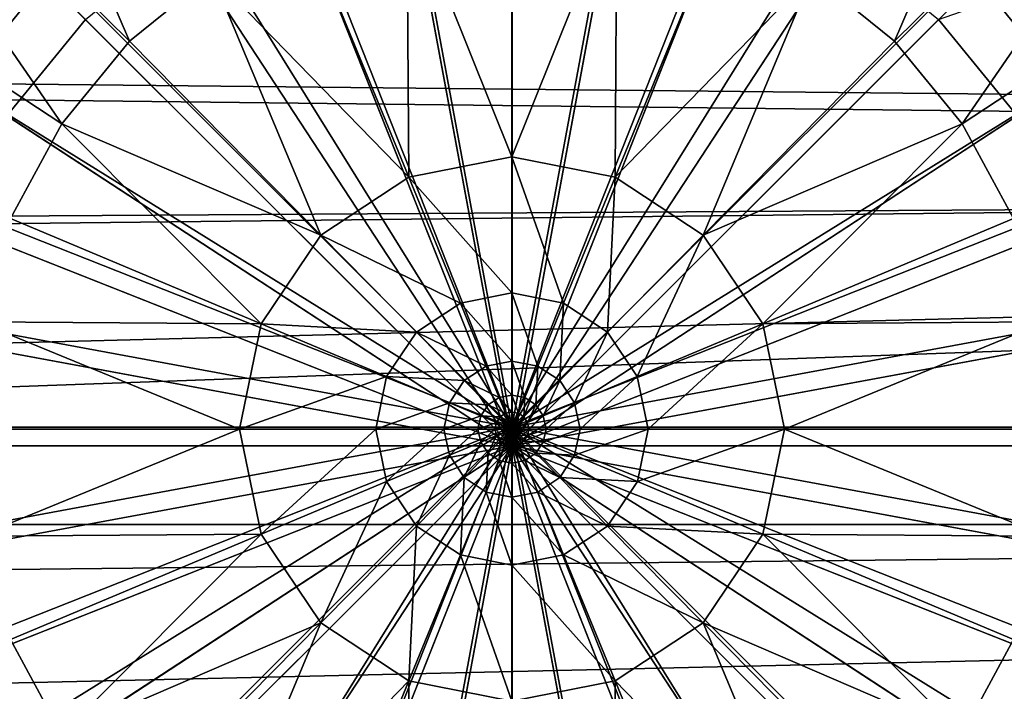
# Model space of a CAD drawing. Header units: metres. Extents: x -904 to 0, y -908 to 0.
# Tile 16 of 134: x -474 to -430, y -781 to -751. Entities that reach past the tile are written whole.
import ezdxf

# ---------------------------------------------------------------- set-up
doc = ezdxf.new("R2010")
doc.units = ezdxf.units.M

msp = doc.modelspace()

# ---------------------------------------------------------------- linework, layer by layer
at = {"layer": 'None012311'}
for points in [[(-461.062958, -720.249146, 91.044128), (-452.00235, -719.418091, 91.065895), (-452.00235, -769.192566, 89.738754)], [(-452.00235, -719.418091, 91.065895), (-442.941711, -720.249146, 91.044128), (-452.00235, -769.192566, 89.738754)], [(-470.33017, -722.91272, 90.97438), (-461.062958, -720.249146, 91.044128), (-452.00235, -769.192566, 89.738754)], [(-442.941711, -720.249146, 91.044128), (-433.6745, -722.91272, 90.97438), (-452.00235, -769.192566, 89.738754)], [(-478.276703, -726.912109, 90.869652), (-470.33017, -722.91272, 90.97438), (-452.00235, -769.192566, 89.738754)], [(-433.6745, -722.91272, 90.97438), (-425.727966, -726.912109, 90.869652), (-452.00235, -769.192566, 89.738754)], [(-487.210724, -733.996887, 90.684135), (-478.276703, -726.912109, 90.869652), (-452.00235, -769.192566, 89.738754)], [(-425.727966, -726.912109, 90.869652), (-416.793945, -733.996887, 90.684135), (-452.00235, -769.192566, 89.738754)], [(-486.637054, -734.639282, 93.667953), (-469.18811, -751.824097, 93.206276), (-479.212311, -728.549866, 93.827415)], [(-469.18811, -751.824097, 93.206276), (-465.492737, -748.823547, 93.284843), (-479.212311, -728.549866, 93.827415)], [(-434.816559, -751.824097, 93.206276), (-424.792358, -728.549866, 93.827415), (-438.511932, -748.823547, 93.284843)], [(-417.367615, -734.639282, 93.667953), (-424.792358, -728.549866, 93.827415), (-434.816559, -751.824097, 93.206276)], [(-494.297943, -742.927856, 90.450272), (-487.210724, -733.996887, 90.684135), (-452.00235, -769.192566, 89.738754)], [(-416.793945, -733.996887, 90.684135), (-409.706726, -742.927856, 90.450272), (-452.00235, -769.192566, 89.738754)], [(-492.730652, -742.059814, 93.47364), (-472.238434, -755.539246, 93.108986), (-486.637054, -734.639282, 93.667953)], [(-472.238434, -755.539246, 93.108986), (-469.18811, -751.824097, 93.206276), (-486.637054, -734.639282, 93.667953)], [(-431.766235, -755.539246, 93.108986), (-417.367615, -734.639282, 93.667953), (-434.816559, -751.824097, 93.206276)], [(-411.274048, -742.059814, 93.47364), (-417.367615, -734.639282, 93.667953), (-431.766235, -755.539246, 93.108986)], [(-474.538147, -759.808167, 92.9972), (-472.238434, -755.539246, 93.108986), (-492.730652, -742.059814, 93.47364)], [(-429.466522, -759.808167, 92.9972), (-411.274048, -742.059814, 93.47364), (-431.766235, -755.539246, 93.108986)], [(-498.298676, -750.871643, 90.242249), (-494.297943, -742.927856, 90.450272), (-452.00235, -769.192566, 89.738754)], [(-409.706726, -742.927856, 90.450272), (-405.705994, -750.871643, 90.242249), (-452.00235, -769.192566, 89.738754)], [(-452.00235, -757.029541, 93.064125), (-452.00235, -744.786621, 93.390556), (-456.721466, -745.251282, 93.378387)], [(-447.283203, -745.251282, 93.378387), (-452.00235, -744.786621, 93.390556), (-452.00235, -757.029541, 93.064125)], [(-461.286285, -746.613892, 93.342705), (-456.644043, -757.943176, 93.040199), (-456.721466, -745.251282, 93.378387)], [(-456.644043, -757.943176, 93.040199), (-452.00235, -757.029541, 93.064125), (-456.721466, -745.251282, 93.378387)], [(-447.283203, -745.251282, 93.378387), (-452.00235, -757.029541, 93.064125), (-447.360626, -757.943176, 93.040199)], [(-442.718384, -746.613892, 93.342705), (-447.283203, -745.251282, 93.378387), (-447.360626, -757.943176, 93.040199)], [(-456.644043, -757.943176, 93.040199), (-461.286285, -746.613892, 93.342705), (-465.492737, -748.823547, 93.284843)], [(-442.718384, -746.613892, 93.342705), (-447.360626, -757.943176, 93.040199), (-438.511932, -748.823547, 93.284843)], [(-465.492737, -748.823547, 93.284843), (-469.18811, -751.824097, 93.206276), (-460.594727, -760.548096, 92.971985)], [(-460.594727, -760.548096, 92.971985), (-456.644043, -757.943176, 93.040199), (-465.492737, -748.823547, 93.284843)], [(-447.360626, -757.943176, 93.040199), (-443.409943, -760.548096, 92.971985), (-438.511932, -748.823547, 93.284843)], [(-438.511932, -748.823547, 93.284843), (-443.409943, -760.548096, 92.971985), (-434.816559, -751.824097, 93.206276)], [(-500.963196, -760.135681, 89.999664), (-498.298676, -750.871643, 90.242249), (-452.00235, -769.192566, 89.738754)], [(-405.705994, -750.871643, 90.242249), (-403.041473, -760.135681, 89.999664), (-452.00235, -769.192566, 89.738754)], [(-469.18811, -751.824097, 93.206276), (-472.238434, -755.539246, 93.108986), (-460.594727, -760.548096, 92.971985)], [(-434.816559, -751.824097, 93.206276), (-443.409943, -760.548096, 92.971985), (-431.766235, -755.539246, 93.108986)], [(-463.269592, -764.539917, 92.867455), (-472.238434, -755.539246, 93.108986), (-474.538147, -759.808167, 92.9972)], [(-460.594727, -760.548096, 92.971985), (-472.238434, -755.539246, 93.108986), (-463.269592, -764.539917, 92.867455)], [(-443.409943, -760.548096, 92.971985), (-440.735077, -764.539917, 92.867455), (-431.766235, -755.539246, 93.108986)], [(-431.766235, -755.539246, 93.108986), (-440.735077, -764.539917, 92.867455), (-429.466522, -759.808167, 92.9972)], [(-452.00235, -763.151062, 92.900902), (-452.00235, -757.029541, 93.064125), (-456.644043, -757.943176, 93.040199)], [(-449.681763, -763.607788, 92.888947), (-452.00235, -757.029541, 93.064125), (-452.00235, -763.151062, 92.900902)], [(-447.360626, -757.943176, 93.040199), (-452.00235, -757.029541, 93.064125), (-449.681763, -763.607788, 92.888947)], [(-454.322937, -763.607788, 92.888947), (-456.644043, -757.943176, 93.040199), (-460.594727, -760.548096, 92.971985)], [(-454.322937, -763.607788, 92.888947), (-452.00235, -763.151062, 92.900902), (-456.644043, -757.943176, 93.040199)], [(-447.360626, -757.943176, 93.040199), (-449.681763, -763.607788, 92.888947), (-447.706635, -764.910095, 92.854843)], [(-443.409943, -760.548096, 92.971985), (-447.360626, -757.943176, 93.040199), (-447.706635, -764.910095, 92.854843)], [(-475.989716, -764.44635, 92.875748), (-463.269592, -764.539917, 92.867455), (-474.538147, -759.808167, 92.9972)], [(-440.735077, -764.539917, 92.867455), (-428.014954, -764.44635, 92.875748), (-429.466522, -759.808167, 92.9972)], [(-501.794525, -769.193176, 89.762482), (-500.963196, -760.135681, 89.999664), (-452.00235, -769.192566, 89.738754)], [(-403.041473, -760.135681, 89.999664), (-402.210175, -769.193176, 89.762482), (-452.00235, -769.192566, 89.738754)], [(-460.594727, -760.548096, 92.971985), (-463.269592, -764.539917, 92.867455), (-456.298035, -764.910095, 92.854843)], [(-456.298035, -764.910095, 92.854843), (-454.322937, -763.607788, 92.888947), (-460.594727, -760.548096, 92.971985)], [(-443.409943, -760.548096, 92.971985), (-447.706635, -764.910095, 92.854843), (-446.369385, -766.905762, 92.802582)], [(-440.735077, -764.539917, 92.867455), (-443.409943, -760.548096, 92.971985), (-446.369385, -766.905762, 92.802582)], [(-452.00235, -766.211792, 92.819298), (-452.00235, -763.151062, 92.900902), (-454.322937, -763.607788, 92.888947)], [(-450.842316, -766.440125, 92.813316), (-449.681763, -763.607788, 92.888947), (-452.00235, -763.151062, 92.900902)], [(-452.00235, -763.151062, 92.900902), (-452.00235, -766.211792, 92.819298), (-450.842316, -766.440125, 92.813316)], [(-453.162354, -766.440125, 92.813316), (-454.322937, -763.607788, 92.888947), (-456.298035, -764.910095, 92.854843)], [(-453.162354, -766.440125, 92.813316), (-452.00235, -766.211792, 92.819298), (-454.322937, -763.607788, 92.888947)], [(-449.855011, -767.091125, 92.796272), (-449.681763, -763.607788, 92.888947), (-450.842316, -766.440125, 92.813316)], [(-449.681763, -763.607788, 92.888947), (-449.855011, -767.091125, 92.796272), (-447.706635, -764.910095, 92.854843)], [(-476.495544, -769.269226, 92.749458), (-464.24823, -769.270142, 92.743591), (-475.989716, -764.44635, 92.875748)], [(-464.24823, -769.270142, 92.743591), (-463.269592, -764.539917, 92.867455), (-475.989716, -764.44635, 92.875748)], [(-457.635315, -766.905762, 92.802582), (-463.269592, -764.539917, 92.867455), (-464.24823, -769.270142, 92.743591)], [(-456.298035, -764.910095, 92.854843), (-463.269592, -764.539917, 92.867455), (-457.635315, -766.905762, 92.802582)], [(-440.735077, -764.539917, 92.867455), (-446.369385, -766.905762, 92.802582), (-445.880096, -769.27063, 92.740662)], [(-439.756439, -769.270142, 92.743591), (-440.735077, -764.539917, 92.867455), (-445.880096, -769.27063, 92.740662)], [(-428.014954, -764.44635, 92.875748), (-440.735077, -764.539917, 92.867455), (-439.756439, -769.270142, 92.743591)], [(-427.509125, -769.269226, 92.749458), (-428.014954, -764.44635, 92.875748), (-439.756439, -769.270142, 92.743591)], [(-454.149689, -767.091125, 92.796272), (-456.298035, -764.910095, 92.854843), (-457.635315, -766.905762, 92.802582)], [(-454.149689, -767.091125, 92.796272), (-453.162354, -766.440125, 92.813316), (-456.298035, -764.910095, 92.854843)], [(-447.706635, -764.910095, 92.854843), (-449.855011, -767.091125, 92.796272), (-449.186523, -768.088745, 92.770149)], [(-447.706635, -764.910095, 92.854843), (-449.186523, -768.088745, 92.770149), (-446.369385, -766.905762, 92.802582)], [(-452.582092, -767.856262, 92.775505), (-453.162354, -766.440125, 92.813316), (-454.149689, -767.091125, 92.796272)], [(-452.00235, -767.742188, 92.778496), (-452.00235, -766.211792, 92.819298), (-453.162354, -766.440125, 92.813316)], [(-452.582092, -767.856262, 92.775505), (-452.00235, -767.742188, 92.778496), (-453.162354, -766.440125, 92.813316)], [(-452.00235, -766.211792, 92.819298), (-451.422607, -767.856262, 92.775505), (-450.842316, -766.440125, 92.813316)], [(-452.00235, -766.211792, 92.819298), (-452.00235, -767.742188, 92.778496), (-451.422607, -767.856262, 92.775505)], [(-450.842316, -766.440125, 92.813316), (-451.422607, -767.856262, 92.775505), (-450.929169, -768.181641, 92.766983)], [(-450.929169, -768.181641, 92.766983), (-449.855011, -767.091125, 92.796272), (-450.842316, -766.440125, 92.813316)], [(-464.24823, -769.270142, 92.743591), (-458.124573, -769.27063, 92.740662), (-457.635315, -766.905762, 92.802582)], [(-458.124573, -769.27063, 92.740662), (-454.818176, -768.088745, 92.770149), (-457.635315, -766.905762, 92.802582)], [(-457.635315, -766.905762, 92.802582), (-454.818176, -768.088745, 92.770149), (-454.149689, -767.091125, 92.796272)], [(-454.818176, -768.088745, 92.770149), (-453.0755, -768.181641, 92.766983), (-454.149689, -767.091125, 92.796272)], [(-453.0755, -768.181641, 92.766983), (-452.582092, -767.856262, 92.775505), (-454.149689, -767.091125, 92.796272)], [(-450.595093, -768.680176, 92.753929), (-449.855011, -767.091125, 92.796272), (-450.929169, -768.181641, 92.766983)], [(-449.855011, -767.091125, 92.796272), (-450.595093, -768.680176, 92.753929), (-449.186523, -768.088745, 92.770149)], [(-446.369385, -766.905762, 92.802582), (-449.186523, -768.088745, 92.770149), (-448.941956, -769.270874, 92.739189)], [(-445.880096, -769.27063, 92.740662), (-446.369385, -766.905762, 92.802582), (-448.941956, -769.270874, 92.739189)], [(-452.00235, -768.507385, 92.758087), (-452.00235, -767.742188, 92.778496), (-452.582092, -767.856262, 92.775505)], [(-452.00235, -767.742188, 92.778496), (-451.712738, -768.564331, 92.756599), (-451.422607, -767.856262, 92.775505)], [(-452.00235, -767.742188, 92.778496), (-452.00235, -768.507385, 92.758087), (-451.712738, -768.564331, 92.756599)], [(-458.124573, -769.27063, 92.740662), (-455.062744, -769.270874, 92.739189), (-454.818176, -768.088745, 92.770149)], [(-455.062744, -769.270874, 92.739189), (-453.409607, -768.680176, 92.753929), (-454.818176, -768.088745, 92.770149)], [(-454.818176, -768.088745, 92.770149), (-453.409607, -768.680176, 92.753929), (-453.0755, -768.181641, 92.766983)], [(-453.409607, -768.680176, 92.753929), (-452.538422, -768.726868, 92.752342), (-453.0755, -768.181641, 92.766983)], [(-452.291931, -768.564331, 92.756599), (-452.582092, -767.856262, 92.775505), (-453.0755, -768.181641, 92.766983)], [(-452.538422, -768.726868, 92.752342), (-452.291931, -768.564331, 92.756599), (-453.0755, -768.181641, 92.766983)], [(-452.291931, -768.564331, 92.756599), (-452.00235, -768.507385, 92.758087), (-452.582092, -767.856262, 92.775505)], [(-451.422607, -767.856262, 92.775505), (-451.712738, -768.564331, 92.756599), (-451.466248, -768.726868, 92.752342)], [(-451.422607, -767.856262, 92.775505), (-451.466248, -768.726868, 92.752342), (-450.929169, -768.181641, 92.766983)], [(-450.929169, -768.181641, 92.766983), (-451.466248, -768.726868, 92.752342), (-451.299377, -768.975952, 92.745819)], [(-451.299377, -768.975952, 92.745819), (-450.595093, -768.680176, 92.753929), (-450.929169, -768.181641, 92.766983)], [(-449.186523, -768.088745, 92.770149), (-450.595093, -768.680176, 92.753929), (-450.47287, -769.270996, 92.738457)], [(-449.186523, -768.088745, 92.770149), (-450.47287, -769.270996, 92.738457), (-448.941956, -769.270874, 92.739189)], [(-452.146881, -768.918396, 92.747147), (-452.291931, -768.564331, 92.756599), (-452.538422, -768.726868, 92.752342)], [(-452.00235, -768.889954, 92.747887), (-452.00235, -768.507385, 92.758087), (-452.291931, -768.564331, 92.756599)], [(-452.146881, -768.918396, 92.747147), (-452.00235, -768.889954, 92.747887), (-452.291931, -768.564331, 92.756599)], [(-452.00235, -768.507385, 92.758087), (-451.857819, -768.918396, 92.747147), (-451.712738, -768.564331, 92.756599)], [(-452.00235, -768.507385, 92.758087), (-452.00235, -768.889954, 92.747887), (-451.857819, -768.918396, 92.747147)], [(-451.712738, -768.564331, 92.756599), (-451.857819, -768.918396, 92.747147), (-451.734802, -768.999512, 92.745018)], [(-451.712738, -768.564331, 92.756599), (-451.734802, -768.999512, 92.745018), (-451.466248, -768.726868, 92.752342)], [(-455.062744, -769.270874, 92.739189), (-453.53183, -769.270996, 92.738457), (-453.409607, -768.680176, 92.753929)], [(-453.53183, -769.270996, 92.738457), (-452.705322, -768.975952, 92.745819), (-453.409607, -768.680176, 92.753929)], [(-453.53183, -769.270996, 92.738457), (-452.766357, -769.271057, 92.738091), (-452.705322, -768.975952, 92.745819)], [(-453.409607, -768.680176, 92.753929), (-452.705322, -768.975952, 92.745819), (-452.538422, -768.726868, 92.752342)], [(-452.766357, -769.271057, 92.738091), (-452.35318, -769.123779, 92.741768), (-452.705322, -768.975952, 92.745819)], [(-452.705322, -768.975952, 92.745819), (-452.269867, -768.999512, 92.745018), (-452.538422, -768.726868, 92.752342)], [(-452.705322, -768.975952, 92.745819), (-452.35318, -769.123779, 92.741768), (-452.269867, -768.999512, 92.745018)], [(-452.269867, -768.999512, 92.745018), (-452.146881, -768.918396, 92.747147), (-452.538422, -768.726868, 92.752342)], [(-452.35318, -769.123779, 92.741768), (-452.13562, -769.135803, 92.741356), (-452.269867, -768.999512, 92.745018)], [(-452.074341, -769.095398, 92.742416), (-452.146881, -768.918396, 92.747147), (-452.269867, -768.999512, 92.745018)], [(-452.13562, -769.135803, 92.741356), (-452.074341, -769.095398, 92.742416), (-452.269867, -768.999512, 92.745018)], [(-452.00235, -769.081238, 92.74279), (-452.00235, -768.889954, 92.747887), (-452.146881, -768.918396, 92.747147)], [(-452.074341, -769.095398, 92.742416), (-452.00235, -769.081238, 92.74279), (-452.146881, -768.918396, 92.747147)], [(-452.038055, -769.183899, 92.740051), (-452.074341, -769.095398, 92.742416), (-452.13562, -769.135803, 92.741356)], [(-452.00235, -769.269653, 92.737762), (-452.00235, -769.081238, 92.74279), (-452.074341, -769.095398, 92.742416)], [(-452.038055, -769.183899, 92.740051), (-452.00235, -769.269653, 92.737762), (-452.074341, -769.095398, 92.742416)], [(-452.00235, -768.889954, 92.747887), (-451.930359, -769.095398, 92.742416), (-451.857819, -768.918396, 92.747147)], [(-452.00235, -768.889954, 92.747887), (-452.00235, -769.081238, 92.74279), (-451.930359, -769.095398, 92.742416)], [(-452.00235, -769.081238, 92.74279), (-451.915619, -769.307495, 92.736816), (-451.930359, -769.095398, 92.742416)], [(-452.00235, -769.081238, 92.74279), (-452.00235, -769.269653, 92.737762), (-451.915619, -769.307495, 92.736816)], [(-451.857819, -768.918396, 92.747147), (-451.930359, -769.095398, 92.742416), (-451.86908, -769.135803, 92.741356)], [(-451.930359, -769.095398, 92.742416), (-451.915619, -769.307495, 92.736816), (-451.86908, -769.135803, 92.741356)], [(-451.857819, -768.918396, 92.747147), (-451.86908, -769.135803, 92.741356), (-451.734802, -768.999512, 92.745018)], [(-451.734802, -768.999512, 92.745018), (-451.86908, -769.135803, 92.741356), (-451.827576, -769.197754, 92.739738)], [(-451.734802, -768.999512, 92.745018), (-451.827576, -769.197754, 92.739738), (-451.65152, -769.123779, 92.741768)], [(-451.466248, -768.726868, 92.752342), (-451.734802, -768.999512, 92.745018), (-451.65152, -769.123779, 92.741768)], [(-451.466248, -768.726868, 92.752342), (-451.65152, -769.123779, 92.741768), (-451.299377, -768.975952, 92.745819)], [(-451.299377, -768.975952, 92.745819), (-451.65152, -769.123779, 92.741768), (-451.621033, -769.271057, 92.737907)], [(-451.621033, -769.271057, 92.737907), (-451.238312, -769.271057, 92.738091), (-451.299377, -768.975952, 92.745819)], [(-451.238312, -769.271057, 92.738091), (-450.595093, -768.680176, 92.753929), (-451.299377, -768.975952, 92.745819)], [(-450.595093, -768.680176, 92.753929), (-451.238312, -769.271057, 92.738091), (-450.47287, -769.270996, 92.738457)], [(-500.963196, -778.250732, 89.525307), (-501.794525, -769.193176, 89.762482), (-452.00235, -769.192566, 89.738754)], [(-498.298676, -787.514771, 89.282715), (-500.963196, -778.250732, 89.525307), (-452.00235, -769.192566, 89.738754)], [(-494.297943, -795.458557, 89.074699), (-498.298676, -787.514771, 89.282715), (-452.00235, -769.192566, 89.738754)], [(-487.210724, -804.389526, 88.840836), (-494.297943, -795.458557, 89.074699), (-452.00235, -769.192566, 89.738754)], [(-478.276703, -811.474304, 88.655312), (-487.210724, -804.389526, 88.840836), (-452.00235, -769.192566, 89.738754)], [(-470.33017, -815.473694, 88.550591), (-478.276703, -811.474304, 88.655312), (-452.00235, -769.192566, 89.738754)], [(-464.24823, -769.270142, 92.743591), (-476.495544, -769.269226, 92.749458), (-475.990601, -774.092102, 92.623169)], [(-463.270447, -774.000549, 92.61972), (-464.24823, -769.270142, 92.743591), (-475.990601, -774.092102, 92.623169)], [(-461.062958, -818.137268, 88.480843), (-470.33017, -815.473694, 88.550591), (-452.00235, -769.192566, 89.738754)], [(-458.124573, -769.27063, 92.740662), (-464.24823, -769.270142, 92.743591), (-463.270447, -774.000549, 92.61972)], [(-457.635742, -771.635559, 92.678734), (-458.124573, -769.27063, 92.740662), (-463.270447, -774.000549, 92.61972)], [(-452.00235, -818.968323, 88.459076), (-461.062958, -818.137268, 88.480843), (-452.00235, -769.192566, 89.738754)], [(-455.062744, -769.270874, 92.739189), (-458.124573, -769.27063, 92.740662), (-457.635742, -771.635559, 92.678734)], [(-454.81839, -770.453064, 92.708237), (-455.062744, -769.270874, 92.739189), (-457.635742, -771.635559, 92.678734)], [(-453.53183, -769.270996, 92.738457), (-455.062744, -769.270874, 92.739189), (-454.81839, -770.453064, 92.708237)], [(-453.409698, -769.861816, 92.722984), (-453.53183, -769.270996, 92.738457), (-454.81839, -770.453064, 92.708237)], [(-452.766357, -769.271057, 92.738091), (-453.53183, -769.270996, 92.738457), (-453.409698, -769.861816, 92.722984)], [(-452.705353, -769.566162, 92.730362), (-452.766357, -769.271057, 92.738091), (-453.409698, -769.861816, 92.722984)], [(-452.766357, -769.271057, 92.738091), (-452.383636, -769.271057, 92.737907), (-452.35318, -769.123779, 92.741768)], [(-452.383636, -769.271057, 92.737907), (-452.766357, -769.271057, 92.738091), (-452.705353, -769.566162, 92.730362)], [(-452.35318, -769.418396, 92.734055), (-452.383636, -769.271057, 92.737907), (-452.705353, -769.566162, 92.730362)], [(-452.35318, -769.418396, 92.734055), (-452.705353, -769.566162, 92.730362), (-452.538513, -769.815247, 92.723839)], [(-452.35318, -769.418396, 92.734055), (-452.538513, -769.815247, 92.723839), (-452.269928, -769.542664, 92.730797)], [(-452.538513, -769.815247, 92.723839), (-452.292053, -769.977844, 92.719582), (-452.269928, -769.542664, 92.730797)], [(-452.383636, -769.271057, 92.737907), (-452.177094, -769.197754, 92.739738), (-452.35318, -769.123779, 92.741768)], [(-452.383636, -769.271057, 92.737907), (-452.192261, -769.271118, 92.737816), (-452.177094, -769.197754, 92.739738)], [(-452.192261, -769.271118, 92.737816), (-452.383636, -769.271057, 92.737907), (-452.35318, -769.418396, 92.734055)], [(-452.35318, -769.123779, 92.741768), (-452.177094, -769.197754, 92.739738), (-452.13562, -769.135803, 92.741356)], [(-452.177124, -769.344482, 92.735893), (-452.192261, -769.271118, 92.737816), (-452.35318, -769.418396, 92.734055)], [(-452.177124, -769.344482, 92.735893), (-452.35318, -769.418396, 92.734055), (-452.269928, -769.542664, 92.730797)], [(-452.292053, -769.977844, 92.719582), (-452.146942, -769.62384, 92.728676), (-452.269928, -769.542664, 92.730797)], [(-452.269928, -769.542664, 92.730797), (-452.13562, -769.406372, 92.734276), (-452.177124, -769.344482, 92.735893)], [(-452.269928, -769.542664, 92.730797), (-452.146942, -769.62384, 92.728676), (-452.13562, -769.406372, 92.734276)], [(-452.192261, -769.271118, 92.737816), (-452.08905, -769.23468, 92.738724), (-452.177094, -769.197754, 92.739738)], [(-452.08905, -769.23468, 92.738724), (-452.192261, -769.271118, 92.737816), (-452.177124, -769.344482, 92.735893)], [(-452.13562, -769.406372, 92.734276), (-452.08905, -769.23468, 92.738724), (-452.177124, -769.344482, 92.735893)], [(-452.177094, -769.197754, 92.739738), (-452.068481, -769.203979, 92.739532), (-452.13562, -769.135803, 92.741356)], [(-452.177094, -769.197754, 92.739738), (-452.08905, -769.23468, 92.738724), (-452.068481, -769.203979, 92.739532)], [(-452.146942, -769.62384, 92.728676), (-452.074371, -769.446777, 92.733215), (-452.13562, -769.406372, 92.734276)], [(-452.146942, -769.62384, 92.728676), (-452.00235, -769.652283, 92.727928), (-452.074371, -769.446777, 92.733215)], [(-452.068481, -769.203979, 92.739532), (-452.038055, -769.183899, 92.740051), (-452.13562, -769.135803, 92.741356)], [(-452.074371, -769.446777, 92.733215), (-452.08905, -769.23468, 92.738724), (-452.13562, -769.406372, 92.734276)], [(-452.08905, -769.23468, 92.738724), (-452.00235, -769.269653, 92.737762), (-452.068481, -769.203979, 92.739532)], [(-452.074371, -769.446777, 92.733215), (-452.00235, -769.460999, 92.732841), (-452.08905, -769.23468, 92.738724)], [(-452.00235, -769.460999, 92.732841), (-452.00235, -769.269653, 92.737762), (-452.08905, -769.23468, 92.738724)], [(-452.00235, -769.652283, 92.727928), (-452.00235, -769.460999, 92.732841), (-452.074371, -769.446777, 92.733215)], [(-452.00235, -769.269653, 92.737762), (-452.038055, -769.183899, 92.740051), (-452.068481, -769.203979, 92.739532)], [(-402.210175, -769.193176, 89.762482), (-403.041473, -778.250732, 89.525307), (-452.00235, -769.192566, 89.738754)], [(-403.041473, -778.250732, 89.525307), (-405.705994, -787.514771, 89.282715), (-452.00235, -769.192566, 89.738754)], [(-405.705994, -787.514771, 89.282715), (-409.706726, -795.458557, 89.074699), (-452.00235, -769.192566, 89.738754)], [(-409.706726, -795.458557, 89.074699), (-416.793945, -804.389526, 88.840836), (-452.00235, -769.192566, 89.738754)], [(-416.793945, -804.389526, 88.840836), (-425.727966, -811.474304, 88.655312), (-452.00235, -769.192566, 89.738754)], [(-425.727966, -811.474304, 88.655312), (-433.6745, -815.473694, 88.550591), (-452.00235, -769.192566, 89.738754)], [(-433.6745, -815.473694, 88.550591), (-442.941711, -818.137268, 88.480843), (-452.00235, -769.192566, 89.738754)], [(-442.941711, -818.137268, 88.480843), (-452.00235, -818.968323, 88.459076), (-452.00235, -769.192566, 89.738754)], [(-452.00235, -769.460999, 92.732841), (-451.930328, -769.446777, 92.733215), (-452.00235, -769.269653, 92.737762)], [(-451.930328, -769.446777, 92.733215), (-451.966614, -769.358276, 92.735489), (-452.00235, -769.269653, 92.737762)], [(-452.00235, -769.269653, 92.737762), (-451.966614, -769.358276, 92.735489), (-451.936188, -769.338257, 92.736015)], [(-451.915619, -769.307495, 92.736816), (-452.00235, -769.269653, 92.737762), (-451.936188, -769.338257, 92.736015)], [(-451.857758, -769.62384, 92.728676), (-451.930328, -769.446777, 92.733215), (-452.00235, -769.460999, 92.732841)], [(-452.00235, -769.652283, 92.727928), (-451.857758, -769.62384, 92.728676), (-452.00235, -769.460999, 92.732841)], [(-451.966614, -769.358276, 92.735489), (-451.869049, -769.406372, 92.734276), (-451.936188, -769.338257, 92.736015)], [(-451.869049, -769.406372, 92.734276), (-451.966614, -769.358276, 92.735489), (-451.930328, -769.446777, 92.733215)], [(-451.827576, -769.344482, 92.735893), (-451.915619, -769.307495, 92.736816), (-451.936188, -769.338257, 92.736015)], [(-451.936188, -769.338257, 92.736015), (-451.869049, -769.406372, 92.734276), (-451.827576, -769.344482, 92.735893)], [(-451.734741, -769.542664, 92.730797), (-451.869049, -769.406372, 92.734276), (-451.930328, -769.446777, 92.733215)], [(-451.734741, -769.542664, 92.730797), (-451.930328, -769.446777, 92.733215), (-451.857758, -769.62384, 92.728676)], [(-451.86908, -769.135803, 92.741356), (-451.915619, -769.307495, 92.736816), (-451.827576, -769.197754, 92.739738)], [(-451.827576, -769.197754, 92.739738), (-451.915619, -769.307495, 92.736816), (-451.812408, -769.271118, 92.737816)], [(-451.812408, -769.271118, 92.737816), (-451.915619, -769.307495, 92.736816), (-451.827576, -769.344482, 92.735893)], [(-451.869049, -769.406372, 92.734276), (-451.651489, -769.418396, 92.734055), (-451.827576, -769.344482, 92.735893)], [(-451.651489, -769.418396, 92.734055), (-451.869049, -769.406372, 92.734276), (-451.734741, -769.542664, 92.730797)], [(-451.466156, -769.815247, 92.723839), (-451.734741, -769.542664, 92.730797), (-451.857758, -769.62384, 92.728676)], [(-451.65152, -769.123779, 92.741768), (-451.827576, -769.197754, 92.739738), (-451.812408, -769.271118, 92.737816)], [(-451.827576, -769.344482, 92.735893), (-451.651489, -769.418396, 92.734055), (-451.621033, -769.271057, 92.737907)], [(-451.621033, -769.271057, 92.737907), (-451.812408, -769.271118, 92.737816), (-451.827576, -769.344482, 92.735893)], [(-451.65152, -769.123779, 92.741768), (-451.812408, -769.271118, 92.737816), (-451.621033, -769.271057, 92.737907)], [(-451.299316, -769.566162, 92.730362), (-451.651489, -769.418396, 92.734055), (-451.734741, -769.542664, 92.730797)], [(-451.299316, -769.566162, 92.730362), (-451.734741, -769.542664, 92.730797), (-451.466156, -769.815247, 92.723839)], [(-451.651489, -769.418396, 92.734055), (-451.238312, -769.271057, 92.738091), (-451.621033, -769.271057, 92.737907)], [(-451.238312, -769.271057, 92.738091), (-451.651489, -769.418396, 92.734055), (-451.299316, -769.566162, 92.730362)], [(-450.47287, -769.270996, 92.738457), (-451.238312, -769.271057, 92.738091), (-451.299316, -769.566162, 92.730362)], [(-450.47287, -769.270996, 92.738457), (-451.299316, -769.566162, 92.730362), (-450.594971, -769.861816, 92.722984)], [(-448.941956, -769.270874, 92.739189), (-450.47287, -769.270996, 92.738457), (-450.594971, -769.861816, 92.722984)], [(-448.941956, -769.270874, 92.739189), (-450.594971, -769.861816, 92.722984), (-449.18631, -770.453064, 92.708237)], [(-445.880096, -769.27063, 92.740662), (-449.18631, -770.453064, 92.708237), (-446.368958, -771.635559, 92.678734)], [(-445.880096, -769.27063, 92.740662), (-448.941956, -769.270874, 92.739189), (-449.18631, -770.453064, 92.708237)], [(-439.756439, -769.270142, 92.743591), (-445.880096, -769.27063, 92.740662), (-446.368958, -771.635559, 92.678734)], [(-440.734222, -774.000549, 92.61972), (-439.756439, -769.270142, 92.743591), (-446.368958, -771.635559, 92.678734)], [(-439.756439, -769.270142, 92.743591), (-440.734222, -774.000549, 92.61972), (-428.014099, -774.092102, 92.623169)], [(-427.509125, -769.269226, 92.749458), (-439.756439, -769.270142, 92.743591), (-428.014099, -774.092102, 92.623169)], [(-453.409698, -769.861816, 92.722984), (-454.81839, -770.453064, 92.708237), (-454.150085, -771.450806, 92.682106)], [(-453.409698, -769.861816, 92.722984), (-454.150085, -771.450806, 92.682106), (-453.075714, -770.360413, 92.70993)], [(-452.705353, -769.566162, 92.730362), (-453.409698, -769.861816, 92.722984), (-453.075714, -770.360413, 92.70993)], [(-452.705353, -769.566162, 92.730362), (-453.075714, -770.360413, 92.70993), (-452.538513, -769.815247, 92.723839)], [(-453.075714, -770.360413, 92.70993), (-452.582336, -770.685852, 92.701408), (-452.538513, -769.815247, 92.723839)], [(-452.582336, -770.685852, 92.701408), (-452.292053, -769.977844, 92.719582), (-452.538513, -769.815247, 92.723839)], [(-452.582336, -770.685852, 92.701408), (-452.00235, -770.80011, 92.698418), (-452.292053, -769.977844, 92.719582)], [(-452.292053, -769.977844, 92.719582), (-452.00235, -770.034912, 92.718094), (-452.146942, -769.62384, 92.728676)], [(-452.00235, -770.80011, 92.698418), (-452.00235, -770.034912, 92.718094), (-452.292053, -769.977844, 92.719582)], [(-452.00235, -770.034912, 92.718094), (-452.00235, -769.652283, 92.727928), (-452.146942, -769.62384, 92.728676)], [(-451.712616, -769.977844, 92.719582), (-451.857758, -769.62384, 92.728676), (-452.00235, -769.652283, 92.727928)], [(-452.00235, -770.034912, 92.718094), (-451.712616, -769.977844, 92.719582), (-452.00235, -769.652283, 92.727928)], [(-451.422333, -770.685852, 92.701408), (-451.712616, -769.977844, 92.719582), (-452.00235, -770.034912, 92.718094)], [(-451.466156, -769.815247, 92.723839), (-451.857758, -769.62384, 92.728676), (-451.712616, -769.977844, 92.719582)], [(-450.928986, -770.360413, 92.70993), (-451.466156, -769.815247, 92.723839), (-451.712616, -769.977844, 92.719582)], [(-450.928986, -770.360413, 92.70993), (-451.712616, -769.977844, 92.719582), (-451.422333, -770.685852, 92.701408)], [(-450.594971, -769.861816, 92.722984), (-451.299316, -769.566162, 92.730362), (-451.466156, -769.815247, 92.723839)], [(-450.594971, -769.861816, 92.722984), (-451.466156, -769.815247, 92.723839), (-450.928986, -770.360413, 92.70993)], [(-449.18631, -770.453064, 92.708237), (-450.594971, -769.861816, 92.722984), (-450.928986, -770.360413, 92.70993)], [(-454.150085, -771.450806, 92.682106), (-453.162872, -772.10199, 92.665054), (-453.075714, -770.360413, 92.70993)], [(-453.162872, -772.10199, 92.665054), (-452.582336, -770.685852, 92.701408), (-453.075714, -770.360413, 92.70993)], [(-452.00235, -770.80011, 92.698418), (-451.422333, -770.685852, 92.701408), (-452.00235, -770.034912, 92.718094)], [(-449.854614, -771.450806, 92.682106), (-450.928986, -770.360413, 92.70993), (-451.422333, -770.685852, 92.701408)], [(-449.18631, -770.453064, 92.708237), (-450.928986, -770.360413, 92.70993), (-449.854614, -771.450806, 92.682106)], [(-454.81839, -770.453064, 92.708237), (-457.635742, -771.635559, 92.678734), (-456.298828, -773.63147, 92.626465)], [(-454.81839, -770.453064, 92.708237), (-456.298828, -773.63147, 92.626465), (-454.150085, -771.450806, 92.682106)], [(-453.162872, -772.10199, 92.665054), (-452.00235, -772.330505, 92.659073), (-452.582336, -770.685852, 92.701408)], [(-452.00235, -772.330505, 92.659073), (-452.00235, -770.80011, 92.698418), (-452.582336, -770.685852, 92.701408)], [(-450.841797, -772.10199, 92.665054), (-451.422333, -770.685852, 92.701408), (-452.00235, -770.80011, 92.698418)], [(-452.00235, -772.330505, 92.659073), (-450.841797, -772.10199, 92.665054), (-452.00235, -770.80011, 92.698418)], [(-449.854614, -771.450806, 92.682106), (-451.422333, -770.685852, 92.701408), (-450.841797, -772.10199, 92.665054)], [(-446.368958, -771.635559, 92.678734), (-449.18631, -770.453064, 92.708237), (-449.854614, -771.450806, 92.682106)], [(-463.270447, -774.000549, 92.61972), (-460.596313, -777.992859, 92.515182), (-457.635742, -771.635559, 92.678734)], [(-457.635742, -771.635559, 92.678734), (-460.596313, -777.992859, 92.515182), (-456.298828, -773.63147, 92.626465)], [(-456.298828, -773.63147, 92.626465), (-454.323944, -774.934143, 92.592354), (-454.150085, -771.450806, 92.682106)], [(-454.323944, -774.934143, 92.592354), (-453.162872, -772.10199, 92.665054), (-454.150085, -771.450806, 92.682106)], [(-447.705872, -773.63147, 92.626465), (-449.854614, -771.450806, 92.682106), (-450.841797, -772.10199, 92.665054)], [(-446.368958, -771.635559, 92.678734), (-449.854614, -771.450806, 92.682106), (-447.705872, -773.63147, 92.626465)], [(-440.734222, -774.000549, 92.61972), (-446.368958, -771.635559, 92.678734), (-447.705872, -773.63147, 92.626465)], [(-454.323944, -774.934143, 92.592354), (-452.00235, -775.391296, 92.580383), (-453.162872, -772.10199, 92.665054)], [(-452.00235, -775.391296, 92.580383), (-452.00235, -772.330505, 92.659073), (-453.162872, -772.10199, 92.665054)], [(-449.680725, -774.934143, 92.592354), (-450.841797, -772.10199, 92.665054), (-452.00235, -772.330505, 92.659073)], [(-450.841797, -772.10199, 92.665054), (-449.680725, -774.934143, 92.592354), (-447.705872, -773.63147, 92.626465)], [(-452.00235, -775.391296, 92.580383), (-449.680725, -774.934143, 92.592354), (-452.00235, -772.330505, 92.659073)], [(-460.596313, -777.992859, 92.515182), (-456.646088, -780.598511, 92.446945), (-456.298828, -773.63147, 92.626465)], [(-456.646088, -780.598511, 92.446945), (-454.323944, -774.934143, 92.592354), (-456.298828, -773.63147, 92.626465)], [(-449.680725, -774.934143, 92.592354), (-443.408386, -777.992859, 92.515182), (-447.705872, -773.63147, 92.626465)], [(-447.705872, -773.63147, 92.626465), (-443.408386, -777.992859, 92.515182), (-440.734222, -774.000549, 92.61972)], [(-463.270447, -774.000549, 92.61972), (-475.990601, -774.092102, 92.623169), (-474.539886, -778.730591, 92.501701)], [(-472.240936, -782.999939, 92.389908), (-463.270447, -774.000549, 92.61972), (-474.539886, -778.730591, 92.501701)], [(-460.596313, -777.992859, 92.515182), (-463.270447, -774.000549, 92.61972), (-472.240936, -782.999939, 92.389908)], [(-443.408386, -777.992859, 92.515182), (-431.763763, -782.999939, 92.389908), (-440.734222, -774.000549, 92.61972)], [(-428.014099, -774.092102, 92.623169), (-440.734222, -774.000549, 92.61972), (-429.464813, -778.730591, 92.501701)], [(-440.734222, -774.000549, 92.61972), (-431.763763, -782.999939, 92.389908), (-429.464813, -778.730591, 92.501701)], [(-456.646088, -780.598511, 92.446945), (-452.00235, -781.512939, 92.423004), (-454.323944, -774.934143, 92.592354)], [(-452.00235, -781.512939, 92.423004), (-452.00235, -775.391296, 92.580383), (-454.323944, -774.934143, 92.592354)], [(-447.358582, -780.598511, 92.446945), (-449.680725, -774.934143, 92.592354), (-452.00235, -775.391296, 92.580383)], [(-447.358582, -780.598511, 92.446945), (-443.408386, -777.992859, 92.515182), (-449.680725, -774.934143, 92.592354)], [(-452.00235, -781.512939, 92.423004), (-447.358582, -780.598511, 92.446945), (-452.00235, -775.391296, 92.580383)], [(-469.191284, -786.715637, 92.29261), (-460.596313, -777.992859, 92.515182), (-472.240936, -782.999939, 92.389908)], [(-469.191284, -786.715637, 92.29261), (-465.49646, -789.716858, 92.21402), (-460.596313, -777.992859, 92.515182)], [(-465.49646, -789.716858, 92.21402), (-456.646088, -780.598511, 92.446945), (-460.596313, -777.992859, 92.515182)], [(-447.358582, -780.598511, 92.446945), (-438.50824, -789.716858, 92.21402), (-443.408386, -777.992859, 92.515182)], [(-438.50824, -789.716858, 92.21402), (-434.813385, -786.715637, 92.29261), (-443.408386, -777.992859, 92.515182)], [(-443.408386, -777.992859, 92.515182), (-434.813385, -786.715637, 92.29261), (-431.763763, -782.999939, 92.389908)], [(-472.240936, -782.999939, 92.389908), (-474.539886, -778.730591, 92.501701), (-497.262329, -788.008911, 92.270424)], [(-431.763763, -782.999939, 92.389908), (-406.74234, -788.008911, 92.270424), (-429.464813, -778.730591, 92.501701)], [(-456.646088, -780.598511, 92.446945), (-465.49646, -789.716858, 92.21402), (-461.290405, -791.927246, 92.156136)], [(-456.72583, -793.29071, 92.12043), (-456.646088, -780.598511, 92.446945), (-461.290405, -791.927246, 92.156136)], [(-452.00235, -781.512939, 92.423004), (-456.646088, -780.598511, 92.446945), (-456.72583, -793.29071, 92.12043)], [(-447.278839, -793.29071, 92.12043), (-447.358582, -780.598511, 92.446945), (-452.00235, -781.512939, 92.423004)], [(-447.278839, -793.29071, 92.12043), (-442.714264, -791.927246, 92.156136), (-447.358582, -780.598511, 92.446945)], [(-442.714264, -791.927246, 92.156136), (-438.50824, -789.716858, 92.21402), (-447.358582, -780.598511, 92.446945)]]:
    msp.add_3dface(points, dxfattribs=at)
at = {"layer": 'None012312'}
for points in [[(-720.775391, -740.003967, 2167.144043), (-180.38501, -756.770996, 2157.224365), (-761.496765, -750.815186, 2160.915527)], [(-720.775391, -740.003967, 2167.144043), (-195.265991, -740.003967, 2167.144043), (-180.38501, -756.770996, 2157.224365)], [(-720.775391, -740.804871, 2170), (-761.037903, -751.204346, 2164.058838), (-179.283905, -757.842163, 2159.976807)], [(-194.320099, -740.804871, 2170), (-720.775391, -740.804871, 2170), (-179.283905, -757.842163, 2159.976807)], [(-180.38501, -756.770996, 2157.224365), (-781.398254, -763.431824, 2152.863525), (-761.496765, -750.815186, 2160.915527)], [(-179.283905, -757.842163, 2159.976807), (-761.037903, -751.204346, 2164.058838), (-778.276428, -761.608093, 2157.555176)], [(-164.589264, -772.242615, 2146.695068), (-799.928772, -779.095703, 2141.559082), (-180.38501, -756.770996, 2157.224365)], [(-799.928772, -779.095703, 2141.559082), (-781.398254, -763.431824, 2152.863525), (-180.38501, -756.770996, 2157.224365)], [(-163.311691, -773.56012, 2149.329834), (-179.283905, -757.842163, 2159.976807), (-793.605469, -773.561035, 2149.329102)], [(-179.283905, -757.842163, 2159.976807), (-778.276428, -761.608093, 2157.555176), (-793.605469, -773.561035, 2149.329102)], [(-130.859543, -799.576477, 2124.210693), (-815.799622, -795.593506, 2127.841064), (-164.589264, -772.242615, 2146.695068)], [(-815.799622, -795.593506, 2127.841064), (-799.928772, -779.095703, 2141.559082), (-164.589264, -772.242615, 2146.695068)], [(-129.177826, -801.324829, 2126.576416), (-163.311691, -773.56012, 2149.329834), (-822.838074, -803.47345, 2124.568115)], [(-822.838074, -803.47345, 2124.568115), (-163.311691, -773.56012, 2149.329834), (-809.275208, -788.355347, 2137.899902)], [(-163.311691, -773.56012, 2149.329834), (-793.605469, -773.561035, 2149.329102), (-809.275208, -788.355347, 2137.899902)]]:
    msp.add_3dface(points, dxfattribs=at)
at = {"layer": 'None012322'}
for points in [[(-410.282898, -728.308838, 111.452499), (-431.034943, -749.060913, 115.948647), (-427.183472, -753.802185, 115.948647)], [(-490.185913, -731.84436, 109.382034), (-471.178009, -750.852295, 113.182106), (-474.700439, -755.188477, 113.182106)], [(-502.122253, -738.899902, 111.452499), (-476.820862, -753.802185, 115.948647), (-472.96936, -749.060913, 115.948647)], [(-452.002167, -740.375977, 115.948647), (-457.397736, -740.871033, 115.948647), (-452.002167, -770.028137, 117.452507)], [(-446.606567, -740.871033, 115.948647), (-452.002167, -740.375977, 115.948647), (-452.002167, -770.028137, 117.452507)], [(-457.397736, -740.871033, 115.948647), (-462.916931, -742.457947, 115.948647), (-452.002167, -770.028137, 117.452507)], [(-441.087372, -742.457947, 115.948647), (-446.606567, -740.871033, 115.948647), (-452.002167, -770.028137, 117.452507)], [(-406.130859, -741.535583, 109.382034), (-429.303864, -755.188477, 113.182106), (-432.826294, -750.852295, 113.182106)], [(-462.916931, -742.457947, 115.948647), (-468.228088, -745.209412, 115.948647), (-452.002167, -770.028137, 117.452507)], [(-435.776215, -745.209412, 115.948647), (-441.087372, -742.457947, 115.948647), (-452.002167, -770.028137, 117.452507)], [(-456.936768, -743.362122, 113.182106), (-452.002167, -742.909363, 113.182106), (-452.002167, -770.028137, 114.452507)], [(-452.002167, -742.909363, 113.182106), (-447.067535, -743.362122, 113.182106), (-452.002167, -770.028137, 114.452507)], [(-461.984436, -744.813416, 113.182106), (-456.936768, -743.362122, 113.182106), (-452.002167, -770.028137, 114.452507)], [(-447.067535, -743.362122, 113.182106), (-442.019897, -744.813416, 113.182106), (-452.002167, -770.028137, 114.452507)], [(-468.228088, -745.209412, 115.948647), (-472.96936, -749.060913, 115.948647), (-452.002167, -770.028137, 117.452507)], [(-466.841797, -747.329834, 113.182106), (-461.984436, -744.813416, 113.182106), (-452.002167, -770.028137, 114.452507)], [(-442.019897, -744.813416, 113.182106), (-437.162506, -747.329834, 113.182106), (-452.002167, -770.028137, 114.452507)], [(-431.034943, -749.060913, 115.948647), (-435.776215, -745.209412, 115.948647), (-452.002167, -770.028137, 117.452507)], [(-471.178009, -750.852295, 113.182106), (-466.841797, -747.329834, 113.182106), (-452.002167, -770.028137, 114.452507)], [(-437.162506, -747.329834, 113.182106), (-432.826294, -750.852295, 113.182106), (-452.002167, -770.028137, 114.452507)], [(-472.96936, -749.060913, 115.948647), (-476.820862, -753.802185, 115.948647), (-452.002167, -770.028137, 117.452507)], [(-427.183472, -753.802185, 115.948647), (-431.034943, -749.060913, 115.948647), (-452.002167, -770.028137, 117.452507)], [(-474.700439, -755.188477, 113.182106), (-471.178009, -750.852295, 113.182106), (-452.002167, -770.028137, 114.452507)], [(-432.826294, -750.852295, 113.182106), (-429.303864, -755.188477, 113.182106), (-452.002167, -770.028137, 114.452507)], [(-476.820862, -753.802185, 115.948647), (-479.572357, -759.113342, 115.948647), (-452.002167, -770.028137, 117.452507)], [(-424.431946, -759.113342, 115.948647), (-427.183472, -753.802185, 115.948647), (-452.002167, -770.028137, 117.452507)], [(-477.216858, -760.045837, 113.182106), (-474.700439, -755.188477, 113.182106), (-452.002167, -770.028137, 114.452507)], [(-429.303864, -755.188477, 113.182106), (-426.787445, -760.045837, 113.182106), (-452.002167, -770.028137, 114.452507)], [(-479.572357, -759.113342, 115.948647), (-481.159241, -764.632568, 115.948647), (-452.002167, -770.028137, 117.452507)], [(-422.845062, -764.632568, 115.948647), (-424.431946, -759.113342, 115.948647), (-452.002167, -770.028137, 117.452507)], [(-478.668182, -765.093506, 113.182106), (-477.216858, -760.045837, 113.182106), (-452.002167, -770.028137, 114.452507)], [(-426.787445, -760.045837, 113.182106), (-425.336121, -765.093506, 113.182106), (-452.002167, -770.028137, 114.452507)], [(-481.159241, -764.632568, 115.948647), (-481.654266, -770.028137, 115.948647), (-452.002167, -770.028137, 117.452507)], [(-422.350037, -770.028137, 115.948647), (-422.845062, -764.632568, 115.948647), (-452.002167, -770.028137, 117.452507)], [(-479.120911, -770.028137, 113.182106), (-478.668182, -765.093506, 113.182106), (-452.002167, -770.028137, 114.452507)], [(-425.336121, -765.093506, 113.182106), (-424.883392, -770.028137, 113.182106), (-452.002167, -770.028137, 114.452507)], [(-479.572357, -780.942932, 115.948647), (-452.002167, -770.028137, 117.452507), (-481.654266, -770.028137, 115.948647)], [(-479.572357, -780.942932, 115.948647), (-476.820862, -786.254089, 115.948647), (-452.002167, -770.028137, 117.452507)], [(-478.668182, -774.962769, 113.182106), (-479.120911, -770.028137, 113.182106), (-452.002167, -770.028137, 114.452507)], [(-477.216858, -780.010376, 113.182106), (-478.668182, -774.962769, 113.182106), (-452.002167, -770.028137, 114.452507)], [(-474.700439, -784.867798, 113.182106), (-477.216858, -780.010376, 113.182106), (-452.002167, -770.028137, 114.452507)], [(-476.820862, -786.254089, 115.948647), (-472.96936, -790.995361, 115.948647), (-452.002167, -770.028137, 117.452507)], [(-471.178009, -789.203979, 113.182106), (-474.700439, -784.867798, 113.182106), (-452.002167, -770.028137, 114.452507)], [(-472.96936, -790.995361, 115.948647), (-468.228088, -794.846802, 115.948647), (-452.002167, -770.028137, 117.452507)], [(-466.841797, -792.72644, 113.182106), (-471.178009, -789.203979, 113.182106), (-452.002167, -770.028137, 114.452507)], [(-468.228088, -794.846802, 115.948647), (-462.916931, -797.598328, 115.948647), (-452.002167, -770.028137, 117.452507)], [(-461.984436, -795.242859, 113.182106), (-466.841797, -792.72644, 113.182106), (-452.002167, -770.028137, 114.452507)], [(-462.916931, -797.598328, 115.948647), (-457.397736, -799.185242, 115.948647), (-452.002167, -770.028137, 117.452507)], [(-456.936768, -796.694153, 113.182106), (-461.984436, -795.242859, 113.182106), (-452.002167, -770.028137, 114.452507)], [(-457.397736, -799.185242, 115.948647), (-452.002167, -799.680237, 115.948647), (-452.002167, -770.028137, 117.452507)], [(-452.002167, -797.146912, 113.182106), (-456.936768, -796.694153, 113.182106), (-452.002167, -770.028137, 114.452507)], [(-422.845062, -775.423706, 115.948647), (-422.350037, -770.028137, 115.948647), (-452.002167, -770.028137, 117.452507)], [(-452.002167, -799.680237, 115.948647), (-446.606567, -799.185242, 115.948647), (-452.002167, -770.028137, 117.452507)], [(-446.606567, -799.185242, 115.948647), (-441.087372, -797.598328, 115.948647), (-452.002167, -770.028137, 117.452507)], [(-441.087372, -797.598328, 115.948647), (-435.776215, -794.846802, 115.948647), (-452.002167, -770.028137, 117.452507)], [(-435.776215, -794.846802, 115.948647), (-431.034943, -790.995361, 115.948647), (-452.002167, -770.028137, 117.452507)], [(-431.034943, -790.995361, 115.948647), (-427.183472, -786.254089, 115.948647), (-452.002167, -770.028137, 117.452507)], [(-427.183472, -786.254089, 115.948647), (-424.431946, -780.942932, 115.948647), (-452.002167, -770.028137, 117.452507)], [(-452.002167, -770.028137, 117.452507), (-424.431946, -780.942932, 115.948647), (-422.845062, -775.423706, 115.948647)], [(-424.883392, -770.028137, 113.182106), (-425.336121, -774.962769, 113.182106), (-452.002167, -770.028137, 114.452507)], [(-425.336121, -774.962769, 113.182106), (-426.787445, -780.010376, 113.182106), (-452.002167, -770.028137, 114.452507)], [(-426.787445, -780.010376, 113.182106), (-429.303864, -784.867798, 113.182106), (-452.002167, -770.028137, 114.452507)], [(-429.303864, -784.867798, 113.182106), (-432.826294, -789.203979, 113.182106), (-452.002167, -770.028137, 114.452507)], [(-432.826294, -789.203979, 113.182106), (-437.162506, -792.72644, 113.182106), (-452.002167, -770.028137, 114.452507)], [(-437.162506, -792.72644, 113.182106), (-442.019897, -795.242859, 113.182106), (-452.002167, -770.028137, 114.452507)], [(-442.019897, -795.242859, 113.182106), (-447.067535, -796.694153, 113.182106), (-452.002167, -770.028137, 114.452507)], [(-447.067535, -796.694153, 113.182106), (-452.002167, -797.146912, 113.182106), (-452.002167, -770.028137, 114.452507)]]:
    msp.add_3dface(points, dxfattribs=at)

doc.saveas('drawing.dxf')
